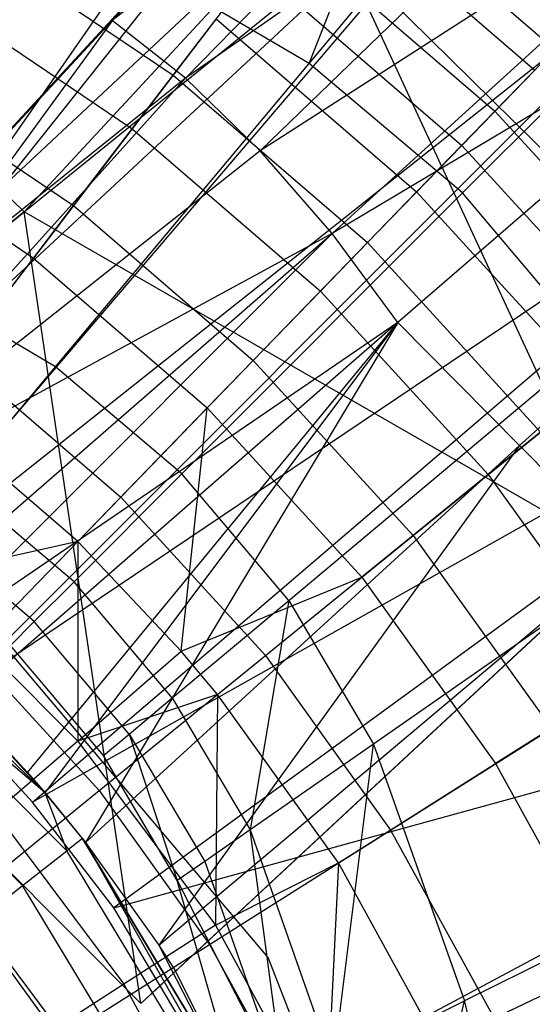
# Model space of a CAD drawing. Extents: x 4.9 to 22.3, y -20.4 to 0.
# Tile 58 of 95: x 14.9 to 15.5, y -10.8 to -9.6. Entities that reach past the tile are written whole.
import ezdxf

# ---------------------------------------------------------------- set-up
doc = ezdxf.new("R2010")
doc.units = 0
doc.header["$LTSCALE"] = 2.54
doc.layers.get('0').update_dxf_attribs({"color": 13, "linetype": 'CONTINUOUS'})

# ---------------------------------------------------------------- blocks, each defined once
blk = doc.blocks.new('AMELIA-10495_B_STL')
at = {"color": 0}
for p, q in [((15.2445, -9.6703, 17.7891), (15.6176, -8.7245, 17.4026)), ((15.2445, -9.6703, 17.7891), (15.6176, -8.7245, 17.4026)), ((15.2445, -9.6703, 17.7891), (15.8969, -8.8905, 17.4026)), ((15.2445, -9.6703, 17.7891), (15.8969, -8.8905, 17.4026)), ((15.5205, -9.0768, 2.4191), (15.0163, -9.6207, 1.9249)), ((15.5205, -9.0768, 2.4191), (15.0163, -9.6207, 1.9249)), ((15.4221, -9.8203, 17.7891), (16.1433, -9.0991, 17.4026)), ((15.4221, -9.8203, 17.7891), (16.1433, -9.0991, 17.4026)), ((15.628, -9.1483, 2.3671), (15.0163, -9.6207, 1.9249)), ((15.628, -9.1483, 2.3671), (15.0163, -9.6207, 1.9249)), ((15.1011, -9.6876, 1.867), (15.628, -9.1483, 2.3671)), ((15.1011, -9.6876, 1.867), (15.628, -9.1483, 2.3671)), ((14.5843, -10.2141, 1.9301), (15.3572, -9.1532, 2.9153)), ((14.5843, -10.2141, 1.9301), (15.3572, -9.1532, 2.9153)), ((15.7315, -9.2464, 2.328), (15.1011, -9.6876, 1.867)), ((15.7315, -9.2464, 2.328), (15.1011, -9.6876, 1.867)), ((15.7315, -9.2464, 2.328), (15.1875, -9.7715, 1.8239)), ((15.7315, -9.2464, 2.328), (15.1875, -9.7715, 1.8239)), ((15.5646, -9.3047, 2.9153), (14.5843, -10.2141, 1.9301)), ((15.5646, -9.3047, 2.9153), (14.5843, -10.2141, 1.9301)), ((14.7064, -10.3082, 1.9301), (15.5646, -9.3047, 2.9153)), ((14.7064, -10.3082, 1.9301), (15.5646, -9.3047, 2.9153)), ((15.8249, -9.3631, 2.3049), (15.1875, -9.7715, 1.8239)), ((15.8249, -9.3631, 2.3049), (15.1875, -9.7715, 1.8239)), ((15.2712, -9.8672, 1.7981), (15.8249, -9.3631, 2.3049)), ((15.2712, -9.8672, 1.7981), (15.8249, -9.3631, 2.3049)), ((15.2095, -9.4099, 2.2428), (14.854, -9.794, 1.9069)), ((15.2095, -9.4099, 2.2428), (14.854, -9.794, 1.9069)), ((14.8866, -9.8155, 2.0638), (15.2095, -9.4099, 2.2428)), ((14.8866, -9.8155, 2.0638), (15.2095, -9.4099, 2.2428)), ((15.2095, -9.4099, 2.2428), (15.0163, -9.6207, 1.9249)), ((15.2095, -9.4099, 2.2428), (15.0163, -9.6207, 1.9249)), ((15.276, -9.436, 6.7235), (15.5291, -9.6542, 6.7235)), ((15.276, -9.436, 6.7235), (15.5291, -9.6542, 6.7235)), ((15.2745, -9.4532, 2.3907), (14.8866, -9.8155, 2.0638)), ((15.2745, -9.4532, 2.3907), (14.8866, -9.8155, 2.0638)), ((15.2745, -9.4532, 2.3907), (14.9142, -9.8421, 2.2207)), ((15.2745, -9.4532, 2.3907), (14.9142, -9.8421, 2.2207)), ((15.2558, -9.4625, 5.0022), (15.5059, -9.6781, 5.0022)), ((15.2558, -9.4625, 5.0022), (15.5059, -9.6781, 5.0022)), ((15.7553, -9.4768, 2.9153), (14.7064, -10.3082, 1.9301)), ((15.7553, -9.4768, 2.9153), (14.7064, -10.3082, 1.9301)), ((15.7553, -9.4768, 2.9153), (14.8197, -10.4123, 1.9301)), ((15.7553, -9.4768, 2.9153), (14.8197, -10.4123, 1.9301)), ((15.9002, -9.4922, 2.2968), (15.2712, -9.8672, 1.7981)), ((15.9002, -9.4922, 2.2968), (15.2712, -9.8672, 1.7981)), ((15.9002, -9.4922, 2.2968), (15.3471, -9.9703, 1.7895)), ((15.9002, -9.4922, 2.2968), (15.3471, -9.9703, 1.7895)), ((15.2155, -9.5152, 7.0865), (15.4597, -9.7257, 7.0865)), ((15.2155, -9.5152, 7.0865), (15.4597, -9.7257, 7.0865)), ((14.8403, -9.5178, 4.4047), (15.0868, -9.6838, 4.4047)), ((14.8403, -9.5178, 4.4047), (15.0868, -9.6838, 4.4047)), ((14.9142, -9.8421, 2.2207), (15.2839, -9.5431, 2.502)), ((14.9142, -9.8421, 2.2207), (15.2839, -9.5431, 2.502)), ((15.607, -10.2406, 2.3442), (15.2839, -9.5431, 2.502)), ((15.607, -10.2406, 2.3442), (15.2839, -9.5431, 2.502)), ((15.8057, -10.0565, 2.5096), (15.2839, -9.5431, 2.502)), ((15.8057, -10.0565, 2.5096), (15.2839, -9.5431, 2.502)), ((15.0427, -9.5515, 17.7891), (14.784, -9.9236, 18.0253)), ((15.0427, -9.5515, 17.7891), (14.784, -9.9236, 18.0253)), ((15.2445, -9.6703, 17.7891), (15.0427, -9.5515, 17.7891)), ((15.2445, -9.6703, 17.7891), (15.0427, -9.5515, 17.7891)), ((15.0868, -9.6838, 4.4047), (15.182, -9.5591, 4.6952)), ((15.0868, -9.6838, 4.4047), (15.182, -9.5591, 4.6952)), ((15.182, -9.5591, 4.6952), (15.4212, -9.7653, 4.6952)), ((15.182, -9.5591, 4.6952), (15.4212, -9.7653, 4.6952)), ((14.8006, -9.585, 7.7806), (15.0394, -9.7459, 7.7806)), ((14.8006, -9.585, 7.7806), (15.0394, -9.7459, 7.7806)), ((15.1365, -9.6188, 7.4398), (15.0394, -9.7459, 7.7806)), ((15.1365, -9.6188, 7.4398), (15.0394, -9.7459, 7.7806)), ((15.1365, -9.6188, 7.4398), (15.369, -9.8191, 7.4398)), ((15.1365, -9.6188, 7.4398), (15.369, -9.8191, 7.4398)), ((14.521, -10.1529, 1.6268), (15.0163, -9.6207, 1.9249)), ((14.521, -10.1529, 1.6268), (15.0163, -9.6207, 1.9249)), ((15.0163, -9.6207, 1.9249), (14.5211, -10.1529, 1.5088)), ((15.0163, -9.6207, 1.9249), (14.5211, -10.1529, 1.5088)), ((14.854, -9.794, 1.9069), (15.0163, -9.6207, 1.9249)), ((14.854, -9.794, 1.9069), (15.0163, -9.6207, 1.9249)), ((15.1011, -9.6876, 1.867), (15.0163, -9.6207, 1.9249)), ((15.1011, -9.6876, 1.867), (15.0163, -9.6207, 1.9249)), ((16.0307, -9.6262, 2.3282), (15.4881, -10.1127, 1.8243)), ((16.0307, -9.6262, 2.3282), (15.4881, -10.1127, 1.8243)), ((15.5291, -9.6542, 6.7235), (15.4597, -9.7257, 7.0865)), ((15.5291, -9.6542, 6.7235), (15.4597, -9.7257, 7.0865)), ((14.9238, -10.5256, 1.9301), (15.9273, -9.6674, 2.9153)), ((14.9238, -10.5256, 1.9301), (15.9273, -9.6674, 2.9153)), ((14.9505, -10.0216, 18.0253), (15.2445, -9.6703, 17.7891)), ((14.9505, -10.0216, 18.0253), (15.2445, -9.6703, 17.7891)), ((15.9273, -9.6674, 2.9153), (14.9822, -10.303, 2.0746)), ((15.9273, -9.6674, 2.9153), (14.9822, -10.303, 2.0746)), ((15.4221, -9.8203, 17.7891), (15.2445, -9.6703, 17.7891)), ((15.4221, -9.8203, 17.7891), (15.2445, -9.6703, 17.7891)), ((15.1011, -9.6876, 1.867), (14.5211, -10.1529, 1.5088)), ((15.1011, -9.6876, 1.867), (14.5211, -10.1529, 1.5088)), ((14.6207, -10.2201, 1.4408), (15.1011, -9.6876, 1.867)), ((14.6207, -10.2201, 1.4408), (15.1011, -9.6876, 1.867)), ((14.7437, -9.6814, 4.1346), (14.9715, -9.8349, 4.1346)), ((14.7437, -9.6814, 4.1346), (14.9715, -9.8349, 4.1346)), ((14.9715, -9.8349, 4.1346), (15.0868, -9.6838, 4.4047)), ((14.9715, -9.8349, 4.1346), (15.0868, -9.6838, 4.4047)), ((15.0868, -9.6838, 4.4047), (15.312, -9.8778, 4.4047)), ((15.0868, -9.6838, 4.4047), (15.312, -9.8778, 4.4047)), ((15.1875, -9.7715, 1.8239), (15.1011, -9.6876, 1.867)), ((15.1875, -9.7715, 1.8239), (15.1011, -9.6876, 1.867)), ((15.4212, -9.7653, 4.6952), (15.5059, -9.6781, 5.0022)), ((15.4212, -9.7653, 4.6952), (15.5059, -9.6781, 5.0022)), ((15.4597, -9.7257, 7.0865), (15.369, -9.8191, 7.4398)), ((15.4597, -9.7257, 7.0865), (15.369, -9.8191, 7.4398)), ((15.4597, -9.7257, 7.0865), (15.6773, -9.9635, 7.0865)), ((15.4597, -9.7257, 7.0865), (15.6773, -9.9635, 7.0865)), ((14.7048, -9.7472, 8.1066), (14.9251, -9.8956, 8.1066)), ((14.7048, -9.7472, 8.1066), (14.9251, -9.8956, 8.1066)), ((15.0394, -9.7459, 7.7806), (14.9251, -9.8956, 8.1066)), ((15.0394, -9.7459, 7.7806), (14.9251, -9.8956, 8.1066)), ((15.0394, -9.7459, 7.7806), (15.2576, -9.9339, 7.7806)), ((15.0394, -9.7459, 7.7806), (15.2576, -9.9339, 7.7806)), ((15.312, -9.8778, 4.4047), (15.4212, -9.7653, 4.6952)), ((15.312, -9.8778, 4.4047), (15.4212, -9.7653, 4.6952)), ((15.4212, -9.7653, 4.6952), (15.6344, -9.9983, 4.6952)), ((15.4212, -9.7653, 4.6952), (15.6344, -9.9983, 4.6952)), ((15.1875, -9.7715, 1.8239), (14.6207, -10.2201, 1.4408)), ((15.1875, -9.7715, 1.8239), (14.6207, -10.2201, 1.4408)), ((15.2712, -9.8672, 1.7981), (15.1875, -9.7715, 1.8239)), ((15.2712, -9.8672, 1.7981), (15.1875, -9.7715, 1.8239)), ((14.8866, -9.8155, 2.0638), (14.9142, -9.8421, 2.2207)), ((14.8866, -9.8155, 2.0638), (14.9142, -9.8421, 2.2207)), ((15.097, -10.1454, 18.0253), (15.4221, -9.8203, 17.7891)), ((15.097, -10.1454, 18.0253), (15.4221, -9.8203, 17.7891)), ((15.369, -9.8191, 7.4398), (15.2576, -9.9339, 7.7806)), ((15.369, -9.8191, 7.4398), (15.2576, -9.9339, 7.7806)), ((15.369, -9.8191, 7.4398), (15.5761, -10.0456, 7.4398)), ((15.369, -9.8191, 7.4398), (15.5761, -10.0456, 7.4398)), ((15.5721, -9.9979, 17.7891), (15.4221, -9.8203, 17.7891)), ((15.5721, -9.9979, 17.7891), (15.4221, -9.8203, 17.7891)), ((14.8377, -10.0102, 3.8889), (14.9715, -9.8349, 4.1346)), ((14.8377, -10.0102, 3.8889), (14.9715, -9.8349, 4.1346)), ((14.9715, -9.8349, 4.1346), (15.1796, -10.0142, 4.1346)), ((14.9715, -9.8349, 4.1346), (15.1796, -10.0142, 4.1346)), ((14.4839, -10.1928, 1.9301), (14.9142, -9.8421, 2.2207)), ((14.4839, -10.1928, 1.9301), (14.9142, -9.8421, 2.2207)), ((14.9142, -9.8421, 2.2207), (14.524, -10.1547, 1.7784)), ((14.9142, -9.8421, 2.2207), (14.524, -10.1547, 1.7784)), ((14.9142, -9.8421, 2.2207), (14.5271, -10.1567, 1.9301)), ((14.9142, -9.8421, 2.2207), (14.5271, -10.1567, 1.9301)), ((14.9822, -10.303, 2.0746), (14.9142, -9.8421, 2.2207)), ((15.607, -10.2406, 2.3442), (14.9142, -9.8421, 2.2207)), ((14.9822, -10.303, 2.0746), (14.9142, -9.8421, 2.2207)), ((15.607, -10.2406, 2.3442), (14.9142, -9.8421, 2.2207)), ((15.2712, -9.8672, 1.7981), (14.6207, -10.2201, 1.4408)), ((15.2712, -9.8672, 1.7981), (14.6207, -10.2201, 1.4408)), ((14.7483, -10.3217, 1.3945), (15.2712, -9.8672, 1.7981)), ((14.7483, -10.3217, 1.3945), (15.2712, -9.8672, 1.7981)), ((15.2712, -9.8672, 1.7981), (14.7842, -10.3539, 1.3884)), ((15.2712, -9.8672, 1.7981), (14.7842, -10.3539, 1.3884)), ((15.3471, -9.9703, 1.7895), (15.2712, -9.8672, 1.7981)), ((15.3471, -9.9703, 1.7895), (15.2712, -9.8672, 1.7981)), ((16.0788, -9.8748, 2.9153), (14.9238, -10.5256, 1.9301)), ((16.0788, -9.8748, 2.9153), (14.9238, -10.5256, 1.9301)), ((16.0788, -9.8748, 2.9153), (15.018, -10.6477, 1.9301)), ((16.0788, -9.8748, 2.9153), (15.018, -10.6477, 1.9301)), ((15.1796, -10.0142, 4.1346), (15.312, -9.8778, 4.4047)), ((15.1796, -10.0142, 4.1346), (15.312, -9.8778, 4.4047)), ((15.312, -9.8778, 4.4047), (15.5126, -10.0971, 4.4047)), ((15.312, -9.8778, 4.4047), (15.5126, -10.0971, 4.4047)), ((14.7943, -10.0669, 8.4153), (14.9251, -9.8956, 8.1066)), ((14.7943, -10.0669, 8.4153), (14.9251, -9.8956, 8.1066)), ((14.9251, -9.8956, 8.1066), (15.1263, -10.0691, 8.1066)), ((14.9251, -9.8956, 8.1066), (15.1263, -10.0691, 8.1066)), ((14.9505, -10.0216, 18.0253), (14.784, -9.9236, 18.0253)), ((14.9505, -10.0216, 18.0253), (14.784, -9.9236, 18.0253)), ((15.2576, -9.9339, 7.7806), (15.1263, -10.0691, 8.1066)), ((15.2576, -9.9339, 7.7806), (15.1263, -10.0691, 8.1066)), ((15.2576, -9.9339, 7.7806), (15.4519, -10.1463, 7.7806)), ((15.2576, -9.9339, 7.7806), (15.4519, -10.1463, 7.7806)), ((15.3471, -9.9703, 1.7895), (14.7842, -10.3539, 1.3884)), ((15.3471, -9.9703, 1.7895), (14.7842, -10.3539, 1.3884)), ((15.3471, -9.9703, 1.7895), (14.8422, -10.4098, 1.3853)), ((15.3471, -9.9703, 1.7895), (14.8422, -10.4098, 1.3853)), ((14.9181, -10.4911, 1.3935), (15.3471, -9.9703, 1.7895)), ((14.9181, -10.4911, 1.3935), (15.3471, -9.9703, 1.7895)), ((14.9384, -10.5147, 1.3989), (15.3471, -9.9703, 1.7895)), ((14.9384, -10.5147, 1.3989), (15.3471, -9.9703, 1.7895)), ((15.3471, -9.9703, 1.7895), (14.9852, -10.5723, 1.4178)), ((15.3471, -9.9703, 1.7895), (14.9852, -10.5723, 1.4178)), ((15.3471, -9.9703, 1.7895), (15.4881, -10.1127, 1.8243)), ((15.3471, -9.9703, 1.7895), (15.4881, -10.1127, 1.8243)), ((15.2207, -10.2919, 18.0253), (15.5721, -9.9979, 17.7891)), ((15.2207, -10.2919, 18.0253), (15.5721, -9.9979, 17.7891)), ((14.8377, -10.0102, 3.8889), (15.026, -10.1724, 3.8889)), ((14.8377, -10.0102, 3.8889), (15.026, -10.1724, 3.8889)), ((15.026, -10.1724, 3.8889), (15.1796, -10.0142, 4.1346)), ((15.026, -10.1724, 3.8889), (15.1796, -10.0142, 4.1346)), ((15.1796, -10.0142, 4.1346), (15.365, -10.2169, 4.1346)), ((15.1796, -10.0142, 4.1346), (15.365, -10.2169, 4.1346)), ((14.8374, -10.1567, 18.1852), (14.9505, -10.0216, 18.0253)), ((14.8374, -10.1567, 18.1852), (14.9505, -10.0216, 18.0253)), ((15.097, -10.1454, 18.0253), (14.9505, -10.0216, 18.0253)), ((15.097, -10.1454, 18.0253), (14.9505, -10.0216, 18.0253)), ((15.5761, -10.0456, 7.4398), (15.4519, -10.1463, 7.7806)), ((15.5761, -10.0456, 7.4398), (15.4519, -10.1463, 7.7806)), ((14.9762, -10.2237, 8.4153), (14.7943, -10.0669, 8.4153)), ((14.9762, -10.2237, 8.4153), (14.7943, -10.0669, 8.4153)), ((14.9762, -10.2237, 8.4153), (15.1263, -10.0691, 8.1066)), ((14.9762, -10.2237, 8.4153), (15.1263, -10.0691, 8.1066)), ((15.0962, -10.3507, 8.4153), (15.1263, -10.0691, 8.1066)), ((15.0962, -10.3507, 8.4153), (15.1263, -10.0691, 8.1066)), ((15.1263, -10.0691, 8.1066), (15.3056, -10.2651, 8.1066)), ((15.1263, -10.0691, 8.1066), (15.3056, -10.2651, 8.1066)), ((15.365, -10.2169, 4.1346), (15.5126, -10.0971, 4.4047)), ((15.365, -10.2169, 4.1346), (15.5126, -10.0971, 4.4047)), ((14.9852, -10.5723, 1.4178), (15.4881, -10.1127, 1.8243)), ((14.9852, -10.5723, 1.4178), (15.4881, -10.1127, 1.8243)), ((15.4881, -10.1127, 1.8243), (15.0701, -10.6911, 1.485)), ((15.4881, -10.1127, 1.8243), (15.0701, -10.6911, 1.485)), ((15.4881, -10.1127, 1.8243), (15.6109, -10.2369, 1.9275)), ((15.4881, -10.1127, 1.8243), (15.6109, -10.2369, 1.9275)), ((14.9719, -10.2704, 18.1852), (15.097, -10.1454, 18.0253)), ((14.9719, -10.2704, 18.1852), (15.097, -10.1454, 18.0253)), ((15.2207, -10.2919, 18.0253), (15.097, -10.1454, 18.0253)), ((15.2207, -10.2919, 18.0253), (15.097, -10.1454, 18.0253)), ((15.4519, -10.1463, 7.7806), (15.3056, -10.2651, 8.1066)), ((15.4519, -10.1463, 7.7806), (15.3056, -10.2651, 8.1066)), ((15.4519, -10.1463, 7.7806), (15.6198, -10.3803, 7.7806)), ((15.4519, -10.1463, 7.7806), (15.6198, -10.3803, 7.7806)), ((14.9719, -10.2704, 18.1852), (14.8374, -10.1567, 18.1852)), ((14.9719, -10.2704, 18.1852), (14.8374, -10.1567, 18.1852)), ((14.8532, -10.3504, 3.6709), (15.026, -10.1724, 3.8889)), ((14.8532, -10.3504, 3.6709), (15.026, -10.1724, 3.8889)), ((15.026, -10.1724, 3.8889), (15.1937, -10.3559, 3.8889)), ((15.026, -10.1724, 3.8889), (15.1937, -10.3559, 3.8889)), ((14.4839, -10.1928, 1.9301), (15.0495, -10.7585, 1.9301)), ((14.4839, -10.1928, 1.9301), (15.0495, -10.7585, 1.9301)), ((15.6909, -10.1997, 17.7891), (15.3188, -10.4583, 18.0253)), ((15.6909, -10.1997, 17.7891), (15.3188, -10.4583, 18.0253)), ((14.9259, -10.3165, 18.2897), (14.7958, -10.2064, 18.2897)), ((14.9259, -10.3165, 18.2897), (14.7958, -10.2064, 18.2897)), ((15.1937, -10.3559, 3.8889), (15.365, -10.2169, 4.1346)), ((15.1937, -10.3559, 3.8889), (15.365, -10.2169, 4.1346)), ((15.365, -10.2169, 4.1346), (15.5252, -10.4401, 4.1346)), ((15.365, -10.2169, 4.1346), (15.5252, -10.4401, 4.1346)), ((14.9762, -10.2237, 8.4153), (14.7877, -10.2662, 8.654)), ((14.9762, -10.2237, 8.4153), (14.7877, -10.2662, 8.654)), ((15.1968, -10.7052, 10.1301), (14.7926, -10.2279, 10.1301)), ((15.1968, -10.7052, 12.7301), (14.7926, -10.2279, 12.7301)), ((15.1968, -10.7052, 10.1301), (14.7926, -10.2279, 10.1301)), ((15.1968, -10.7052, 12.7301), (14.7926, -10.2279, 12.7301)), ((15.0962, -10.3507, 8.4153), (14.9762, -10.2237, 8.4153)), ((14.9762, -10.2237, 8.4153), (14.9762, -10.4547, 8.654)), ((14.9762, -10.2237, 8.4153), (14.9762, -10.4547, 8.654)), ((15.0962, -10.3507, 8.4153), (14.9762, -10.2237, 8.4153)), ((15.607, -10.2406, 2.3442), (15.0495, -10.7585, 1.9301)), ((15.607, -10.2406, 2.3442), (15.0495, -10.7585, 1.9301)), ((15.0701, -10.6911, 1.485), (15.6109, -10.2369, 1.9275)), ((15.0701, -10.6911, 1.485), (15.6109, -10.2369, 1.9275)), ((15.0895, -10.7213, 1.5096), (15.6109, -10.2369, 1.9275)), ((15.0895, -10.7213, 1.5096), (15.6109, -10.2369, 1.9275)), ((15.0895, -10.7213, 1.9301), (15.607, -10.2406, 2.3442)), ((15.0895, -10.7213, 1.9301), (15.607, -10.2406, 2.3442)), ((14.9382, -10.5144, 0.5301), (14.6747, -10.2608, 0.5301)), ((14.9382, -10.5144, 0.5301), (14.6747, -10.2608, 0.5301)), ((14.7877, -10.2662, 8.654), (14.9762, -10.4547, 8.654)), ((14.7877, -10.2662, 8.654), (14.9762, -10.4547, 8.654)), ((15.0962, -10.3507, 8.4153), (15.3056, -10.2651, 8.1066)), ((15.0962, -10.3507, 8.4153), (15.3056, -10.2651, 8.1066)), ((15.1383, -10.4009, 8.4153), (15.3056, -10.2651, 8.1066)), ((15.1383, -10.4009, 8.4153), (15.3056, -10.2651, 8.1066)), ((15.3056, -10.2651, 8.1066), (15.4605, -10.4809, 8.1066)), ((15.3056, -10.2651, 8.1066), (15.4605, -10.4809, 8.1066)), ((14.9382, -10.5144, 0.5301), (14.6606, -10.2788, 0.4153)), ((14.9382, -10.5144, 0.5301), (14.6606, -10.2788, 0.4153)), ((14.9636, -10.5817, 0.4153), (14.6606, -10.2788, 0.4153)), ((14.9636, -10.5817, 0.4153), (14.6606, -10.2788, 0.4153)), ((14.9259, -10.3165, 18.2897), (14.9719, -10.2704, 18.1852)), ((14.9259, -10.3165, 18.2897), (14.9719, -10.2704, 18.1852)), ((15.0857, -10.4049, 18.1852), (14.9719, -10.2704, 18.1852)), ((15.0857, -10.4049, 18.1852), (14.9719, -10.2704, 18.1852)), ((15.0857, -10.4049, 18.1852), (15.2207, -10.2919, 18.0253)), ((15.0857, -10.4049, 18.1852), (15.2207, -10.2919, 18.0253)), ((15.2207, -10.2919, 18.0253), (15.176, -10.5576, 18.1852)), ((15.2207, -10.2919, 18.0253), (15.176, -10.5576, 18.1852)), ((15.2207, -10.2919, 18.0253), (15.3188, -10.4583, 18.0253)), ((15.2207, -10.2919, 18.0253), (15.3188, -10.4583, 18.0253)), ((14.9822, -10.303, 2.0746), (14.8197, -10.4123, 1.9301)), ((14.9822, -10.303, 2.0746), (14.8197, -10.4123, 1.9301)), ((15.0495, -10.7585, 1.9301), (14.9822, -10.303, 2.0746)), ((15.0495, -10.7585, 1.9301), (14.9822, -10.303, 2.0746)), ((15.018, -10.6477, 1.9301), (16.2455, -10.3103, 2.9153)), ((15.018, -10.6477, 1.9301), (16.2455, -10.3103, 2.9153)), ((16.2455, -10.3103, 2.9153), (15.1619, -10.8899, 1.9301)), ((16.2455, -10.3103, 2.9153), (15.1619, -10.8899, 1.9301)), ((14.8983, -10.3441, 18.4301), (14.9259, -10.3165, 18.2897)), ((14.8983, -10.3441, 18.4301), (14.9259, -10.3165, 18.2897)), ((15.036, -10.4466, 18.2897), (14.9259, -10.3165, 18.2897)), ((15.036, -10.4466, 18.2897), (14.9259, -10.3165, 18.2897)), ((14.9124, -10.6219, 0.318), (14.6205, -10.33, 0.318)), ((14.9124, -10.6219, 0.318), (14.6205, -10.33, 0.318)), ((15.006, -10.4716, 18.4301), (14.8983, -10.3441, 18.4301)), ((15.006, -10.4716, 18.4301), (14.8983, -10.3441, 18.4301)), ((14.8532, -10.3504, 3.6709), (15.0012, -10.5121, 3.6709)), ((14.8532, -10.3504, 3.6709), (15.0012, -10.5121, 3.6709)), ((14.9762, -10.4547, 8.654), (15.0962, -10.3507, 8.4153)), ((14.9762, -10.4547, 8.654), (15.0962, -10.3507, 8.4153)), ((15.0012, -10.5121, 3.6709), (15.1937, -10.3559, 3.8889)), ((15.0012, -10.5121, 3.6709), (15.1937, -10.3559, 3.8889)), ((15.1383, -10.4009, 8.4153), (15.0962, -10.3507, 8.4153)), ((15.1383, -10.4009, 8.4153), (15.0962, -10.3507, 8.4153)), ((15.1937, -10.3559, 3.8889), (15.3387, -10.5578, 3.8889)), ((15.1937, -10.3559, 3.8889), (15.3387, -10.5578, 3.8889)), ((15.6198, -10.3803, 7.7806), (15.4605, -10.4809, 8.1066)), ((15.6198, -10.3803, 7.7806), (15.4605, -10.4809, 8.1066)), ((15.1383, -10.4009, 8.4153), (14.9762, -10.4547, 8.654)), ((15.1383, -10.4009, 8.4153), (14.9762, -10.4547, 8.654)), ((15.036, -10.4466, 18.2897), (15.0857, -10.4049, 18.1852)), ((15.036, -10.4466, 18.2897), (15.0857, -10.4049, 18.1852)), ((15.0857, -10.4049, 18.1852), (15.176, -10.5576, 18.1852)), ((15.0857, -10.4049, 18.1852), (15.176, -10.5576, 18.1852)), ((15.1383, -10.4009, 8.4153), (15.1359, -10.668, 8.654)), ((15.1383, -10.4009, 8.4153), (15.1359, -10.668, 8.654)), ((15.2783, -10.5959, 8.4153), (15.1383, -10.4009, 8.4153)), ((15.2783, -10.5959, 8.4153), (15.1383, -10.4009, 8.4153)), ((14.9238, -10.5256, 1.9301), (14.8197, -10.4123, 1.9301)), ((14.8422, -10.4098, 1.3853), (14.9382, -10.5144, 0.5301)), ((14.8422, -10.4098, 1.3853), (14.9382, -10.5144, 0.5301)), ((14.8422, -10.4098, 1.3853), (14.9181, -10.4911, 1.3935)), ((14.8422, -10.4098, 1.3853), (14.9181, -10.4911, 1.3935)), ((15.3387, -10.5578, 3.8889), (15.5252, -10.4401, 4.1346)), ((15.3387, -10.5578, 3.8889), (15.5252, -10.4401, 4.1346)), ((15.006, -10.4716, 18.4301), (15.036, -10.4466, 18.2897)), ((15.006, -10.4716, 18.4301), (15.036, -10.4466, 18.2897)), ((15.036, -10.4466, 18.2897), (15.1234, -10.5941, 18.2897)), ((15.036, -10.4466, 18.2897), (15.1234, -10.5941, 18.2897)), ((15.036, -10.4466, 18.2897), (15.0915, -10.6163, 18.4301)), ((15.036, -10.4466, 18.2897), (15.0915, -10.6163, 18.4301)), ((14.9762, -10.4547, 8.654), (14.8806, -10.5374, 8.9114)), ((14.9762, -10.4547, 8.654), (14.8806, -10.5374, 8.9114)), ((14.9762, -10.4547, 8.654), (15.1359, -10.668, 8.654)), ((14.9762, -10.4547, 8.654), (15.1359, -10.668, 8.654)), ((15.3188, -10.4583, 18.0253), (15.176, -10.5576, 18.1852)), ((15.3188, -10.4583, 18.0253), (15.176, -10.5576, 18.1852)), ((15.2724, -10.8305, 18.1853), (15.3188, -10.4583, 18.0253)), ((15.2724, -10.8305, 18.1853), (15.3188, -10.4583, 18.0253)), ((15.3188, -10.4583, 18.0253), (15.4245, -10.7554, 18.0254)), ((15.3188, -10.4583, 18.0253), (15.4245, -10.7554, 18.0254)), ((15.0915, -10.6163, 18.4301), (15.006, -10.4716, 18.4301)), ((15.0915, -10.6163, 18.4301), (15.006, -10.4716, 18.4301)), ((15.2783, -10.5959, 8.4153), (15.4605, -10.4809, 8.1066)), ((15.2783, -10.5959, 8.4153), (15.4605, -10.4809, 8.1066)), ((15.4605, -10.4809, 8.1066), (15.5888, -10.7135, 8.1066)), ((15.4605, -10.4809, 8.1066), (15.5888, -10.7135, 8.1066)), ((14.9382, -10.5144, 0.5301), (14.9181, -10.4911, 1.3935)), ((14.9181, -10.4911, 1.3935), (14.9384, -10.5147, 1.3989)), ((14.9382, -10.5144, 0.5301), (14.9181, -10.4911, 1.3935)), ((14.9181, -10.4911, 1.3935), (14.9384, -10.5147, 1.3989)), ((14.79, -10.6835, 3.4836), (15.0012, -10.5121, 3.6709)), ((14.79, -10.6835, 3.4836), (15.0012, -10.5121, 3.6709)), ((14.9816, -10.5677, 0.5301), (14.9382, -10.5144, 0.5301)), ((14.9382, -10.5144, 0.5301), (14.9384, -10.5147, 1.3989)), ((14.9382, -10.5144, 0.5301), (14.9384, -10.5147, 1.3989)), ((14.9382, -10.5144, 0.5301), (14.9636, -10.5817, 0.4153)), ((14.9816, -10.5677, 0.5301), (14.9382, -10.5144, 0.5301)), ((14.9382, -10.5144, 0.5301), (14.9636, -10.5817, 0.4153)), ((14.9816, -10.5677, 0.5301), (14.9384, -10.5147, 1.3989)), ((14.9384, -10.5147, 1.3989), (14.9852, -10.5723, 1.4178)), ((14.9816, -10.5677, 0.5301), (14.9384, -10.5147, 1.3989)), ((14.9384, -10.5147, 1.3989), (14.9852, -10.5723, 1.4178)), ((15.0012, -10.5121, 3.6709), (15.129, -10.6902, 3.6709)), ((15.0012, -10.5121, 3.6709), (15.129, -10.6902, 3.6709)), ((15.018, -10.6477, 1.9301), (14.9238, -10.5256, 1.9301)), ((14.8806, -10.5374, 8.9114), (15.0295, -10.7363, 8.9114)), ((14.8806, -10.5374, 8.9114), (15.0295, -10.7363, 8.9114)), ((15.176, -10.5576, 18.1852), (15.1234, -10.5941, 18.2897)), ((15.176, -10.5576, 18.1852), (15.1234, -10.5941, 18.2897)), ((15.129, -10.6902, 3.6709), (15.3387, -10.5578, 3.8889)), ((15.129, -10.6902, 3.6709), (15.3387, -10.5578, 3.8889)), ((15.2165, -10.8581, 18.2897), (15.176, -10.5576, 18.1852)), ((15.176, -10.5576, 18.1852), (15.2724, -10.8305, 18.1853)), ((15.176, -10.5576, 18.1852), (15.2724, -10.8305, 18.1853)), ((15.2165, -10.8581, 18.2897), (15.176, -10.5576, 18.1852)), ((15.3387, -10.5578, 3.8889), (15.4587, -10.7755, 3.8889)), ((15.3387, -10.5578, 3.8889), (15.4587, -10.7755, 3.8889)), ((15.8191, -10.5598, 17.7893), (15.4245, -10.7554, 18.0254)), ((15.8191, -10.5598, 17.7893), (15.4245, -10.7554, 18.0254)), ((14.7908, -10.5737, 18.4301), (14.9936, -10.8528, 18.4301)), ((14.7908, -10.5737, 18.4301), (14.9936, -10.8528, 18.4301)), ((14.9816, -10.5677, 0.5301), (14.9636, -10.5817, 0.4153)), ((14.9816, -10.5677, 0.5301), (14.9636, -10.5817, 0.4153)), ((15.206, -10.939, 0.5301), (14.9816, -10.5677, 0.5301)), ((14.9816, -10.5677, 0.5301), (14.9852, -10.5723, 1.4178)), ((14.9816, -10.5677, 0.5301), (14.9852, -10.5723, 1.4178)), ((15.206, -10.939, 0.5301), (14.9816, -10.5677, 0.5301)), ((14.9852, -10.5723, 1.4178), (15.0701, -10.6911, 1.485)), ((15.2415, -11.0234, 0.5301), (14.9852, -10.5723, 1.4178)), ((15.206, -10.939, 0.5301), (14.9852, -10.5723, 1.4178)), ((15.2415, -11.0234, 0.5301), (14.9852, -10.5723, 1.4178)), ((15.206, -10.939, 0.5301), (14.9852, -10.5723, 1.4178)), ((14.9852, -10.5723, 1.4178), (15.0701, -10.6911, 1.485)), ((14.9124, -10.6219, 0.318), (14.9636, -10.5817, 0.4153)), ((14.9124, -10.6219, 0.318), (14.9636, -10.5817, 0.4153)), ((15.1852, -10.9484, 0.4153), (14.9636, -10.5817, 0.4153)), ((15.1852, -10.9484, 0.4153), (14.9636, -10.5817, 0.4153)), ((14.8112, -10.5976, 9.1831), (14.9522, -10.786, 9.1831)), ((14.8112, -10.5976, 9.1831), (14.9522, -10.786, 9.1831)), ((15.1234, -10.5941, 18.2897), (15.0915, -10.6163, 18.4301)), ((15.1234, -10.5941, 18.2897), (15.0915, -10.6163, 18.4301)), ((15.1234, -10.5941, 18.2897), (15.2165, -10.8581, 18.2897)), ((15.1234, -10.5941, 18.2897), (15.2165, -10.8581, 18.2897)), ((15.1359, -10.668, 8.654), (15.2783, -10.5959, 8.4153)), ((15.1359, -10.668, 8.654), (15.2783, -10.5959, 8.4153)), ((15.2783, -10.5959, 8.4153), (15.2636, -10.9019, 8.654)), ((15.2783, -10.5959, 8.4153), (15.2636, -10.9019, 8.654)), ((15.3942, -10.8062, 8.4153), (15.2783, -10.5959, 8.4153)), ((15.3942, -10.8062, 8.4153), (15.2783, -10.5959, 8.4153)), ((14.8358, -10.6819, 0.2529), (14.9124, -10.6219, 0.318)), ((14.8358, -10.6819, 0.2529), (14.9124, -10.6219, 0.318)), ((15.1259, -10.9751, 0.318), (14.9124, -10.6219, 0.318)), ((15.1259, -10.9751, 0.318), (14.9124, -10.6219, 0.318)), ((15.2601, -11.2005, 18.4301), (15.0915, -10.6163, 18.4301)), ((15.0915, -10.6163, 18.4301), (15.2165, -10.8581, 18.2897)), ((15.0915, -10.6163, 18.4301), (15.2165, -10.8581, 18.2897)), ((15.2601, -11.2005, 18.4301), (15.0915, -10.6163, 18.4301)), ((15.0716, -10.738, 1.9301), (15.018, -10.6477, 1.9301)), ((15.1359, -10.668, 8.654), (15.0295, -10.7363, 8.9114)), ((15.1359, -10.668, 8.654), (15.0295, -10.7363, 8.9114)), ((15.1359, -10.668, 8.654), (15.2636, -10.9019, 8.654)), ((15.1359, -10.668, 8.654), (15.2636, -10.9019, 8.654)), ((14.899, -10.8354, 3.4836), (15.129, -10.6902, 3.6709)), ((14.899, -10.8354, 3.4836), (15.129, -10.6902, 3.6709)), ((15.129, -10.6902, 3.6709), (15.2348, -10.8821, 3.6709)), ((15.129, -10.6902, 3.6709), (15.2348, -10.8821, 3.6709)), ((15.4587, -10.7755, 3.8889), (15.6578, -10.6806, 4.1346)), ((15.4587, -10.7755, 3.8889), (15.6578, -10.6806, 4.1346)), ((15.0701, -10.6911, 1.485), (15.2415, -11.0234, 0.5301)), ((15.0701, -10.6911, 1.485), (15.0895, -10.7213, 1.5096)), ((15.0701, -10.6911, 1.485), (15.2415, -11.0234, 0.5301)), ((15.0701, -10.6911, 1.485), (15.0895, -10.7213, 1.5096)), ((15.4242, -11.2878, 10.1301), (15.1968, -10.7052, 10.1301)), ((15.1968, -10.7052, 10.1301), (15.1968, -10.7052, 12.7301)), ((15.4242, -11.2878, 12.7301), (15.1968, -10.7052, 12.7301)), ((15.1968, -10.7052, 10.1301), (15.1968, -10.7052, 12.7301)), ((15.4242, -11.2878, 10.1301), (15.1968, -10.7052, 10.1301)), ((15.4242, -11.2878, 12.7301), (15.1968, -10.7052, 12.7301)), ((15.3942, -10.8062, 8.4153), (15.5888, -10.7135, 8.1066)), ((15.3942, -10.8062, 8.4153), (15.5888, -10.7135, 8.1066)), ((15.0716, -10.738, 1.9301), (15.0895, -10.7213, 1.9301)), ((15.0716, -10.738, 1.9301), (15.0895, -10.7213, 1.9301)), ((15.0895, -10.7213, 1.9301), (15.0895, -10.7213, 1.5096)), ((15.0895, -10.7213, 1.9301), (15.2415, -11.0234, 1.9301)), ((15.0895, -10.7213, 1.5096), (15.2415, -11.0234, 0.5301)), ((15.0895, -10.7213, 1.9301), (15.0895, -10.7213, 1.5096)), ((15.0895, -10.7213, 1.5096), (15.2415, -11.0234, 0.5301)), ((15.0895, -10.7213, 1.9301), (15.2415, -11.0234, 1.9301)), ((15.0295, -10.7363, 8.9114), (14.9522, -10.786, 9.1831)), ((15.0295, -10.7363, 8.9114), (14.9522, -10.786, 9.1831)), ((15.0295, -10.7363, 8.9114), (15.1486, -10.9544, 8.9114)), ((15.0295, -10.7363, 8.9114), (15.1486, -10.9544, 8.9114)), ((15.0495, -10.7585, 1.9301), (15.0716, -10.738, 1.9301)), ((15.0495, -10.7585, 1.9301), (15.0716, -10.738, 1.9301)), ((15.1619, -10.8899, 1.9301), (15.0716, -10.738, 1.9301)), ((15.1619, -10.8899, 1.9301), (15.0716, -10.738, 1.9301)), ((15.1619, -10.8899, 1.9301), (15.0716, -10.738, 1.9301)), ((15.2724, -10.8305, 18.1853), (15.4245, -10.7554, 18.0254)), ((15.2724, -10.8305, 18.1853), (15.4245, -10.7554, 18.0254)), ((15.3414, -11.1095, 18.1853), (15.4245, -10.7554, 18.0254)), ((15.3414, -11.1095, 18.1853), (15.4245, -10.7554, 18.0254)), ((15.5002, -11.0591, 18.0254), (15.4245, -10.7554, 18.0254)), ((15.5002, -11.0591, 18.0254), (15.4245, -10.7554, 18.0254))]:
    blk.add_line(p, q, dxfattribs=at)

msp = doc.modelspace()

# ---------------------------------------------------------------- block references
at = {"color": 0}
msp.add_blockref('AMELIA-10495_B_STL', (0, 0), dxfattribs=at)

doc.saveas('drawing.dxf')
